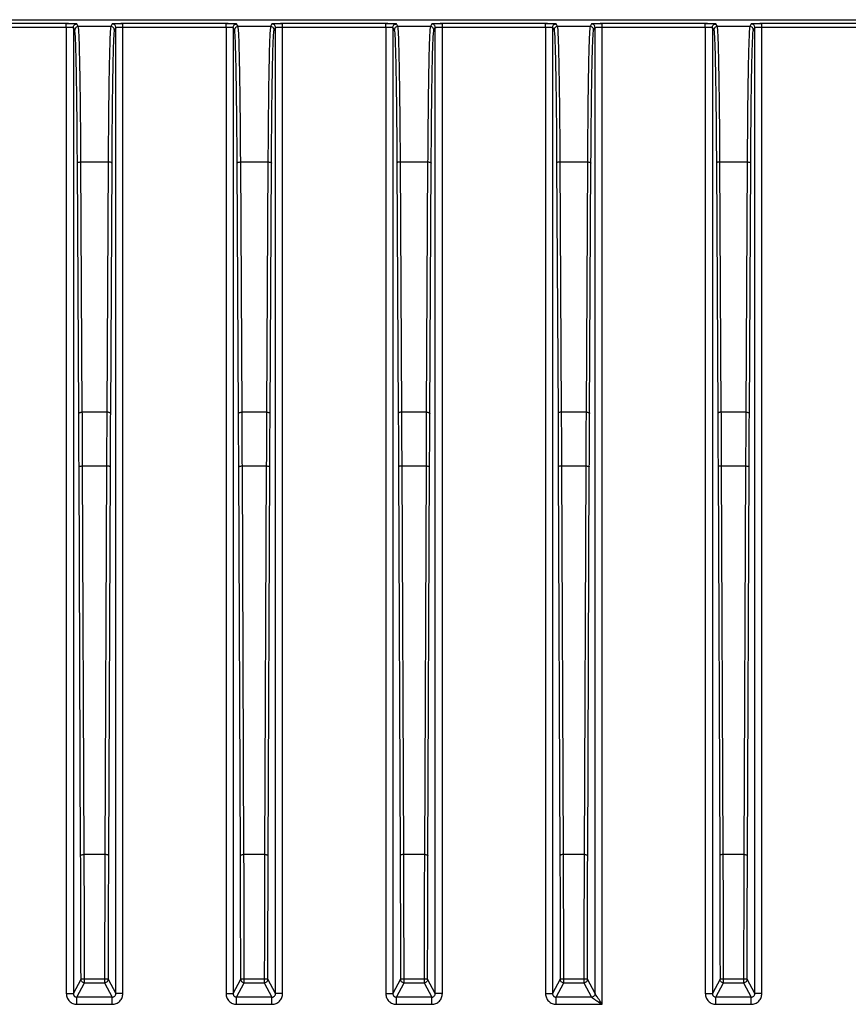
# Model space of a CAD drawing. Header units: millimetres. Extents: x -400 to 1650, y 544 to 1669.
# Tile 31 of 33: x 1415 to 1532, y 1048 to 1187. Entities that reach past the tile are written whole.
import ezdxf

# ---------------------------------------------------------------- set-up
doc = ezdxf.new("R2010")
doc.units = ezdxf.units.MM

# ---------------------------------------------------------------- blocks, each defined once
blk = doc.blocks.new('Drawing View13')
at = {"color": 7, "linetype": 'Continuous', "lineweight": 25}
for p, q in [((-10.85, 196), (329.15, 196)), ((132.66, 195.44), (118.13, 195.44)), ((118.13, 194.94), (132.66, 194.94)), ((132.66, 195.4), (132.66, 195.44)), ((132.66, 194.94), (132.66, 58.85)), ((133.86, 194.53), (133.66, 194.9)), ((133.66, 194.9), (133.66, 58.85)), ((134.36, 195.03), (134.16, 195.4)), ((138.94, 195.03), (134.36, 195.03)), ((139.13, 195.4), (138.94, 195.03)), ((139.63, 194.9), (139.44, 194.53)), ((139.63, 58.85), (139.63, 194.9)), ((155.16, 195.44), (140.63, 195.44)), ((140.63, 195.4), (140.63, 195.44)), ((140.63, 58.85), (140.63, 194.94)), ((140.63, 194.94), (155.16, 194.94)), ((155.16, 195.4), (155.16, 195.44)), ((155.16, 194.94), (155.16, 58.85)), ((156.36, 194.53), (156.16, 194.9)), ((156.16, 194.9), (156.16, 58.85)), ((156.86, 195.03), (156.66, 195.4)), ((161.44, 195.03), (156.86, 195.03)), ((161.63, 195.4), (161.44, 195.03)), ((161.94, 194.53), (162.13, 194.9)), ((162.13, 58.85), (162.13, 194.9)), ((177.66, 195.44), (163.13, 195.44)), ((163.13, 195.4), (163.13, 195.44)), ((163.13, 58.85), (163.13, 194.94)), ((163.13, 194.94), (177.66, 194.94)), ((177.66, 195.4), (177.66, 195.44)), ((177.66, 194.94), (177.66, 58.85)), ((178.66, 194.9), (178.66, 58.85)), ((178.66, 194.9), (178.86, 194.53)), ((179.36, 195.03), (179.16, 195.4)), ((183.94, 195.03), (179.36, 195.03)), ((184.13, 195.4), (183.94, 195.03)), ((184.44, 194.53), (184.63, 194.9)), ((184.63, 58.85), (184.63, 194.9)), ((200.16, 195.44), (185.63, 195.44)), ((185.63, 195.4), (185.63, 195.44)), ((185.63, 58.85), (185.63, 194.94)), ((185.63, 194.94), (200.16, 194.94)), ((200.16, 195.4), (200.16, 195.44)), ((200.16, 194.94), (200.16, 58.85)), ((201.16, 194.9), (201.16, 58.85)), ((201.16, 194.9), (201.36, 194.53)), ((201.86, 195.03), (201.66, 195.4)), ((206.44, 195.03), (201.86, 195.03)), ((206.63, 195.4), (206.44, 195.03)), ((206.94, 194.53), (207.13, 194.9)), ((207.13, 58.85), (207.13, 194.9)), ((222.66, 195.44), (208.13, 195.44)), ((208.13, 195.4), (208.13, 195.44)), ((208.13, 57.35), (208.13, 194.94)), ((208.13, 194.94), (222.66, 194.94)), ((222.66, 195.4), (222.66, 195.44)), ((222.66, 194.94), (222.66, 58.85)), ((223.66, 194.9), (223.66, 58.85)), ((223.66, 194.9), (223.86, 194.53)), ((224.36, 195.03), (224.16, 195.4)), ((228.94, 195.03), (224.36, 195.03)), ((229.13, 195.4), (228.94, 195.03)), ((229.44, 194.53), (229.63, 194.9)), ((229.63, 58.85), (229.63, 194.9)), ((245.16, 195.44), (230.63, 195.44)), ((230.63, 195.4), (230.63, 195.44)), ((230.63, 58.85), (230.63, 194.94)), ((230.63, 194.94), (245.16, 194.94)), ((134.42, 140.55), (134.23, 175.79)), ((134.92, 140.73), (134.73, 175.97)), ((134.73, 175.97), (138.56, 175.97)), ((138.56, 175.97), (138.37, 140.73)), ((139.06, 175.79), (138.87, 140.55)), ((156.92, 140.55), (156.73, 175.79)), ((157.42, 140.73), (157.23, 175.97)), ((157.23, 175.97), (161.06, 175.97)), ((161.06, 175.97), (160.87, 140.73)), ((161.37, 140.55), (161.56, 175.79)), ((179.23, 175.79), (179.42, 140.55)), ((179.92, 140.73), (179.73, 175.97)), ((179.73, 175.97), (183.56, 175.97)), ((183.56, 175.97), (183.37, 140.73)), ((183.87, 140.55), (184.06, 175.79)), ((201.73, 175.79), (201.92, 140.55)), ((202.42, 140.73), (202.23, 175.97)), ((202.23, 175.97), (206.06, 175.97)), ((206.06, 175.97), (205.87, 140.73)), ((206.37, 140.55), (206.56, 175.79)), ((224.23, 175.79), (224.42, 140.55)), ((224.92, 140.73), (224.73, 175.97)), ((224.73, 175.97), (228.56, 175.97)), ((228.56, 175.97), (228.37, 140.73)), ((228.87, 140.55), (229.06, 175.79)), ((138.37, 140.73), (134.92, 140.73)), ((160.87, 140.73), (157.42, 140.73)), ((183.37, 140.73), (179.92, 140.73)), ((205.87, 140.73), (202.42, 140.73)), ((228.37, 140.73), (224.92, 140.73)), ((135.19, 78.44), (134.96, 133.16)), ((134.96, 133.16), (138.33, 133.16)), ((138.33, 133.16), (138.1, 78.44)), ((157.69, 78.44), (157.46, 133.16)), ((157.46, 133.16), (160.83, 133.16)), ((160.83, 133.16), (160.6, 78.44)), ((180.19, 78.44), (179.96, 133.16)), ((179.96, 133.16), (183.33, 133.16)), ((183.33, 133.16), (183.1, 78.44)), ((202.69, 78.44), (202.46, 133.16)), ((202.46, 133.16), (205.83, 133.16)), ((205.83, 133.16), (205.6, 78.44)), ((225.19, 78.44), (224.96, 133.16)), ((224.96, 133.16), (228.33, 133.16)), ((228.33, 133.16), (228.1, 78.44)), ((134.69, 78.3), (134.46, 133.02)), ((138.83, 133.02), (138.6, 78.3)), ((157.19, 78.3), (156.96, 133.02)), ((161.1, 78.3), (161.33, 133.02)), ((179.46, 133.02), (179.69, 78.3)), ((183.6, 78.3), (183.83, 133.02)), ((201.96, 133.02), (202.19, 78.3)), ((206.1, 78.3), (206.33, 133.02)), ((224.46, 133.02), (224.69, 78.3)), ((228.6, 78.3), (228.83, 133.02)), ((138.1, 78.44), (135.19, 78.44)), ((160.6, 78.44), (157.69, 78.44)), ((183.1, 78.44), (180.19, 78.44)), ((205.6, 78.44), (202.69, 78.44)), ((228.1, 78.44), (225.19, 78.44)), ((133.66, 58.85), (134.74, 60.88)), ((134.16, 58.35), (135.24, 60.38)), ((135.24, 60.93), (138.05, 60.93)), ((135.24, 60.38), (138.05, 60.38)), ((138.05, 60.38), (139.13, 58.35)), ((138.55, 60.88), (139.63, 58.85)), ((156.16, 58.85), (157.24, 60.88)), ((156.66, 58.35), (157.74, 60.38)), ((157.74, 60.93), (160.55, 60.93)), ((157.74, 60.38), (160.55, 60.38)), ((160.55, 60.38), (161.63, 58.35)), ((162.13, 58.85), (161.05, 60.88)), ((179.74, 60.88), (178.66, 58.85)), ((179.16, 58.35), (180.24, 60.38)), ((180.24, 60.93), (183.05, 60.93)), ((180.24, 60.38), (183.05, 60.38)), ((183.05, 60.38), (184.13, 58.35)), ((184.63, 58.85), (183.55, 60.88)), ((202.24, 60.88), (201.16, 58.85)), ((201.66, 58.35), (202.74, 60.38)), ((202.74, 60.93), (205.55, 60.93)), ((202.74, 60.38), (205.55, 60.38)), ((205.55, 60.38), (206.63, 58.35)), ((207.13, 58.85), (206.05, 60.88)), ((224.74, 60.88), (223.66, 58.85)), ((224.16, 58.35), (225.24, 60.38)), ((225.24, 60.93), (228.05, 60.93)), ((225.24, 60.38), (228.05, 60.38)), ((228.05, 60.38), (229.13, 58.35)), ((229.63, 58.85), (228.55, 60.88)), ((139.13, 58.35), (134.16, 58.35)), ((161.63, 58.35), (156.66, 58.35)), ((184.13, 58.35), (179.16, 58.35)), ((206.63, 58.35), (201.66, 58.35)), ((229.13, 58.35), (224.16, 58.35)), ((134.16, 57.35), (139.13, 57.35)), ((156.66, 57.35), (161.63, 57.35)), ((179.16, 57.35), (184.13, 57.35)), ((201.66, 57.35), (208.13, 57.35)), ((224.16, 57.35), (229.13, 57.35))]:
    blk.add_line(p, q, dxfattribs=at)
for points, knots in [([(133.32, 195.43), (133.29, 195.43), (133.1, 195.44), (132.86, 195.44), (132.66, 195.44)], [0, 0, 0, 0, 0.160864, 1, 1, 1, 1]), ([(133.32, 195.43), (133.23, 195.43), (133.01, 195.43), (132.78, 195.41), (132.66, 195.4)], [0, 0, 0, 0, 0.440959, 1, 1, 1, 1]), ([(132.66, 194.94), (132.66, 195), (132.66, 195.13), (132.66, 195.29), (132.66, 195.38), (132.66, 195.4), (132.66, 195.4)], [0, 0, 0, 0, 0.321528, 0.643056, 0.964584, 1, 1, 1, 1]), ([(132.66, 194.94), (132.79, 194.94), (133.05, 194.94), (133.36, 194.93), (133.55, 194.92), (133.64, 194.91), (133.65, 194.9), (133.66, 194.9)], [0, 0, 0, 0, 0.242838, 0.499018, 0.710369, 0.845503, 1, 1, 1, 1]), ([(134.16, 195.4), (134.14, 195.4), (134.08, 195.41), (133.77, 195.43), (133.46, 195.43), (133.32, 195.43)], [0, 0, 0, 0, 0.355683, 0.7119376, 1, 1, 1, 1]), ([(134.73, 175.97), (134.72, 177.31), (134.71, 179.99), (134.67, 183.63), (134.63, 186.89), (134.58, 189.68), (134.53, 191.94), (134.48, 193.62), (134.42, 194.73), (134.38, 194.93), (134.36, 195.03)], [0, 0, 0, 0, 0.125, 0.25, 0.375, 0.5, 0.625, 0.75, 0.875, 1, 1, 1, 1]), ([(138.94, 195.03), (138.92, 194.93), (138.88, 194.73), (138.82, 193.62), (138.76, 191.94), (138.71, 189.68), (138.66, 186.89), (138.62, 183.63), (138.59, 179.99), (138.57, 177.31), (138.56, 175.97)], [0, 0, 0, 0, 0.125, 0.25, 0.375, 0.5, 0.625, 0.75, 0.875, 1, 1, 1, 1]), ([(139.97, 195.43), (139.83, 195.43), (139.53, 195.43), (139.21, 195.41), (139.16, 195.4), (139.13, 195.4)], [0, 0, 0, 0, 0.287652, 0.64383, 1, 1, 1, 1]), ([(139.63, 194.9), (139.64, 194.9), (139.65, 194.91), (139.75, 194.92), (139.93, 194.93), (140.25, 194.94), (140.51, 194.94), (140.63, 194.94)], [0, 0, 0, 0, 0.15446, 0.289539, 0.500732, 0.757034, 1, 1, 1, 1]), ([(140.63, 195.44), (140.43, 195.44), (140.19, 195.44), (140, 195.43), (139.97, 195.43)], [0, 0, 0, 0, 0.838818, 1, 1, 1, 1]), ([(140.63, 195.4), (140.51, 195.41), (140.29, 195.43), (140.07, 195.43), (139.97, 195.43)], [0, 0, 0, 0, 0.55913, 1, 1, 1, 1]), ([(140.63, 194.94), (140.63, 195), (140.63, 195.13), (140.63, 195.29), (140.63, 195.38), (140.63, 195.4), (140.63, 195.4)], [0, 0, 0, 0, 0.32153, 0.643061, 0.964591, 1, 1, 1, 1]), ([(155.82, 195.43), (155.79, 195.43), (155.6, 195.44), (155.36, 195.44), (155.16, 195.44)], [0, 0, 0, 0, 0.160864, 1, 1, 1, 1]), ([(155.82, 195.43), (155.73, 195.43), (155.51, 195.43), (155.28, 195.41), (155.16, 195.4)], [0, 0, 0, 0, 0.440959, 1, 1, 1, 1]), ([(155.16, 194.94), (155.16, 195), (155.16, 195.13), (155.16, 195.29), (155.16, 195.38), (155.16, 195.4), (155.16, 195.4)], [0, 0, 0, 0, 0.321528, 0.643056, 0.964584, 1, 1, 1, 1]), ([(155.16, 194.94), (155.29, 194.94), (155.55, 194.94), (155.86, 194.93), (156.05, 194.92), (156.14, 194.91), (156.15, 194.9), (156.16, 194.9)], [0, 0, 0, 0, 0.242838, 0.499018, 0.710369, 0.845503, 1, 1, 1, 1]), ([(156.66, 195.4), (156.64, 195.4), (156.58, 195.41), (156.27, 195.43), (155.96, 195.43), (155.82, 195.43)], [0, 0, 0, 0, 0.355683, 0.711938, 1, 1, 1, 1]), ([(157.23, 175.97), (157.22, 177.31), (157.21, 179.99), (157.17, 183.63), (157.13, 186.89), (157.08, 189.68), (157.03, 191.94), (156.98, 193.62), (156.92, 194.73), (156.88, 194.93), (156.86, 195.03)], [0, 0, 0, 0, 0.125, 0.25, 0.375, 0.5, 0.625, 0.75, 0.875, 1, 1, 1, 1]), ([(161.44, 195.03), (161.42, 194.93), (161.38, 194.73), (161.32, 193.62), (161.26, 191.94), (161.21, 189.68), (161.16, 186.89), (161.12, 183.63), (161.09, 179.99), (161.07, 177.31), (161.06, 175.97)], [0, 0, 0, 0, 0.125, 0.25, 0.375, 0.5, 0.625, 0.75, 0.875, 1, 1, 1, 1]), ([(162.47, 195.43), (162.33, 195.43), (162.03, 195.43), (161.71, 195.41), (161.66, 195.4), (161.63, 195.4)], [0, 0, 0, 0, 0.288035, 0.644003, 1, 1, 1, 1]), ([(162.13, 194.9), (162.14, 194.9), (162.15, 194.91), (162.25, 194.92), (162.43, 194.93), (162.75, 194.94), (163.01, 194.94), (163.13, 194.94)], [0, 0, 0, 0, 0.154486, 0.289586, 0.500806, 0.757072, 1, 1, 1, 1]), ([(163.13, 195.44), (162.93, 195.44), (162.69, 195.44), (162.5, 195.43), (162.47, 195.43)], [0, 0, 0, 0, 0.8399358, 1, 1, 1, 1]), ([(163.15, 195.4), (163.02, 195.41), (162.79, 195.43), (162.57, 195.43), (162.47, 195.43)], [0, 0, 0, 0, 0.557886, 1, 1, 1, 1]), ([(163.13, 194.94), (163.13, 195), (163.13, 195.13), (163.13, 195.29), (163.13, 195.38), (163.13, 195.4), (163.13, 195.4)], [0, 0, 0, 0, 0.322405, 0.64481, 0.967215, 1, 1, 1, 1]), ([(178.32, 195.43), (178.29, 195.43), (178.1, 195.44), (177.86, 195.44), (177.66, 195.44)], [0, 0, 0, 0, 0.160832, 1, 1, 1, 1]), ([(178.32, 195.43), (178.23, 195.43), (178.01, 195.43), (177.78, 195.41), (177.66, 195.4)], [0, 0, 0, 0, 0.44089, 1, 1, 1, 1]), ([(177.66, 194.94), (177.66, 195), (177.66, 195.13), (177.66, 195.29), (177.66, 195.38), (177.66, 195.4), (177.66, 195.4)], [0, 0, 0, 0, 0.32153, 0.64306, 0.964589, 1, 1, 1, 1]), ([(177.66, 194.94), (177.79, 194.94), (178.05, 194.94), (178.36, 194.93), (178.55, 194.92), (178.64, 194.91), (178.65, 194.9), (178.66, 194.9)], [0, 0, 0, 0, 0.242881, 0.499094, 0.710424, 0.845534, 1, 1, 1, 1]), ([(179.16, 195.4), (179.14, 195.4), (179.08, 195.41), (178.77, 195.43), (178.46, 195.43), (178.32, 195.43)], [0, 0, 0, 0, 0.355707, 0.711944, 1, 1, 1, 1]), ([(179.73, 175.97), (179.72, 177.31), (179.71, 179.99), (179.67, 183.63), (179.63, 186.89), (179.58, 189.68), (179.53, 191.94), (179.48, 193.62), (179.42, 194.73), (179.38, 194.93), (179.36, 195.03)], [0, 0, 0, 0, 0.125, 0.25, 0.375, 0.5, 0.625, 0.75, 0.875, 1, 1, 1, 1]), ([(183.94, 195.03), (183.92, 194.93), (183.88, 194.73), (183.82, 193.62), (183.76, 191.94), (183.71, 189.68), (183.66, 186.89), (183.62, 183.63), (183.59, 179.99), (183.57, 177.31), (183.56, 175.97)], [0, 0, 0, 0, 0.125, 0.25, 0.375, 0.5, 0.625, 0.75, 0.875, 1, 1, 1, 1]), ([(184.97, 195.43), (184.83, 195.43), (184.53, 195.43), (184.21, 195.41), (184.16, 195.4), (184.13, 195.4)], [0, 0, 0, 0, 0.2880263, 0.6439982, 1, 1, 1, 1]), ([(184.63, 194.9), (184.64, 194.9), (184.65, 194.91), (184.75, 194.92), (184.93, 194.93), (185.25, 194.94), (185.51, 194.94), (185.63, 194.94)], [0, 0, 0, 0, 0.154486, 0.289586, 0.500806, 0.757072, 1, 1, 1, 1]), ([(185.63, 195.44), (185.43, 195.44), (185.19, 195.44), (185, 195.43), (184.97, 195.43)], [0, 0, 0, 0, 0.839911, 1, 1, 1, 1]), ([(185.65, 195.4), (185.52, 195.41), (185.29, 195.43), (185.07, 195.43), (184.97, 195.43)], [0, 0, 0, 0, 0.5578864, 1, 1, 1, 1]), ([(185.63, 194.94), (185.63, 195), (185.63, 195.13), (185.63, 195.29), (185.63, 195.38), (185.63, 195.4), (185.63, 195.4)], [0, 0, 0, 0, 0.322412, 0.644824, 0.967236, 1, 1, 1, 1]), ([(200.82, 195.43), (200.79, 195.43), (200.6, 195.44), (200.36, 195.44), (200.16, 195.44)], [0, 0, 0, 0, 0.160832, 1, 1, 1, 1]), ([(200.82, 195.43), (200.73, 195.43), (200.51, 195.43), (200.28, 195.41), (200.16, 195.4)], [0, 0, 0, 0, 0.44089, 1, 1, 1, 1]), ([(200.16, 194.94), (200.16, 195), (200.16, 195.13), (200.16, 195.29), (200.16, 195.38), (200.16, 195.4), (200.16, 195.4)], [0, 0, 0, 0, 0.32153, 0.64306, 0.964589, 1, 1, 1, 1]), ([(200.16, 194.94), (200.29, 194.94), (200.55, 194.94), (200.86, 194.93), (201.05, 194.92), (201.14, 194.91), (201.15, 194.9), (201.16, 194.9)], [0, 0, 0, 0, 0.242881, 0.499094, 0.710424, 0.845534, 1, 1, 1, 1]), ([(201.66, 195.4), (201.64, 195.4), (201.58, 195.41), (201.27, 195.43), (200.96, 195.43), (200.82, 195.43)], [0, 0, 0, 0, 0.355707, 0.711944, 1, 1, 1, 1]), ([(202.23, 175.97), (202.22, 177.31), (202.21, 179.99), (202.17, 183.63), (202.13, 186.89), (202.08, 189.68), (202.03, 191.94), (201.98, 193.62), (201.92, 194.73), (201.88, 194.93), (201.86, 195.03)], [0, 0, 0, 0, 0.1249999, 0.2499999, 0.3749998, 0.4999998, 0.6249999, 0.7499999, 0.8749999, 1, 1, 1, 1]), ([(206.44, 195.03), (206.42, 194.93), (206.38, 194.73), (206.32, 193.62), (206.26, 191.94), (206.21, 189.68), (206.16, 186.89), (206.12, 183.63), (206.09, 179.99), (206.07, 177.31), (206.06, 175.97)], [0, 0, 0, 0, 0.125, 0.25, 0.375, 0.5, 0.625, 0.75, 0.875, 1, 1, 1, 1]), ([(207.47, 195.43), (207.33, 195.43), (207.03, 195.43), (206.71, 195.41), (206.66, 195.4), (206.63, 195.4)], [0, 0, 0, 0, 0.287625, 0.643798, 1, 1, 1, 1]), ([(207.13, 194.9), (207.14, 194.9), (207.15, 194.91), (207.25, 194.92), (207.43, 194.93), (207.75, 194.94), (208.01, 194.94), (208.13, 194.94)], [0, 0, 0, 0, 0.154486, 0.289587, 0.500806, 0.757072, 1, 1, 1, 1]), ([(208.13, 195.44), (207.93, 195.44), (207.69, 195.44), (207.5, 195.43), (207.47, 195.43)], [0, 0, 0, 0, 0.838796, 1, 1, 1, 1]), ([(208.13, 195.4), (208.01, 195.41), (207.79, 195.43), (207.57, 195.43), (207.47, 195.43)], [0, 0, 0, 0, 0.559146, 1, 1, 1, 1]), ([(208.13, 194.94), (208.13, 195), (208.13, 195.13), (208.13, 195.29), (208.13, 195.38), (208.13, 195.4), (208.13, 195.4)], [0, 0, 0, 0, 0.321538, 0.643075, 0.964613, 1, 1, 1, 1]), ([(223.32, 195.43), (223.29, 195.43), (223.1, 195.44), (222.86, 195.44), (222.66, 195.44)], [0, 0, 0, 0, 0.160832, 1, 1, 1, 1]), ([(223.32, 195.43), (223.23, 195.43), (223.01, 195.43), (222.78, 195.41), (222.66, 195.4)], [0, 0, 0, 0, 0.44089, 1, 1, 1, 1]), ([(222.66, 194.94), (222.66, 195), (222.66, 195.13), (222.66, 195.29), (222.66, 195.38), (222.66, 195.4), (222.66, 195.4)], [0, 0, 0, 0, 0.32153, 0.64306, 0.964589, 1, 1, 1, 1]), ([(222.66, 194.94), (222.79, 194.94), (223.05, 194.94), (223.36, 194.93), (223.55, 194.92), (223.64, 194.91), (223.65, 194.9), (223.66, 194.9)], [0, 0, 0, 0, 0.242881, 0.499094, 0.710424, 0.845534, 1, 1, 1, 1]), ([(224.16, 195.4), (224.14, 195.4), (224.08, 195.41), (223.77, 195.43), (223.46, 195.43), (223.32, 195.43)], [0, 0, 0, 0, 0.355707, 0.711944, 1, 1, 1, 1]), ([(224.73, 175.97), (224.72, 177.31), (224.71, 179.99), (224.67, 183.63), (224.63, 186.89), (224.58, 189.68), (224.53, 191.94), (224.48, 193.62), (224.42, 194.73), (224.38, 194.93), (224.36, 195.03)], [0, 0, 0, 0, 0.125, 0.25, 0.375, 0.5, 0.625, 0.75, 0.875, 1, 1, 1, 1]), ([(228.94, 195.03), (228.92, 194.93), (228.88, 194.73), (228.82, 193.62), (228.76, 191.94), (228.71, 189.68), (228.66, 186.89), (228.62, 183.63), (228.59, 179.99), (228.57, 177.31), (228.56, 175.97)], [0, 0, 0, 0, 0.125, 0.25, 0.375, 0.5, 0.625, 0.75, 0.875, 1, 1, 1, 1]), ([(229.97, 195.43), (229.83, 195.43), (229.53, 195.43), (229.21, 195.41), (229.16, 195.4), (229.13, 195.4)], [0, 0, 0, 0, 0.288026, 0.643998, 1, 1, 1, 1]), ([(229.63, 194.9), (229.64, 194.9), (229.65, 194.91), (229.75, 194.92), (229.93, 194.93), (230.25, 194.94), (230.51, 194.94), (230.63, 194.94)], [0, 0, 0, 0, 0.154486, 0.289586, 0.500806, 0.757072, 1, 1, 1, 1]), ([(230.63, 195.44), (230.43, 195.44), (230.19, 195.44), (230, 195.43), (229.97, 195.43)], [0, 0, 0, 0, 0.839911, 1, 1, 1, 1]), ([(230.65, 195.4), (230.52, 195.41), (230.29, 195.43), (230.07, 195.43), (229.97, 195.43)], [0, 0, 0, 0, 0.557886, 1, 1, 1, 1]), ([(230.63, 194.94), (230.63, 195), (230.63, 195.13), (230.63, 195.29), (230.63, 195.38), (230.63, 195.4), (230.63, 195.4)], [0, 0, 0, 0, 0.322412, 0.644824, 0.967236, 1, 1, 1, 1]), ([(134.96, 133.16), (134.95, 134.44), (134.94, 136.35), (134.94, 138.34), (134.93, 139.28), (134.93, 139.91), (134.93, 140.42), (134.92, 140.73)], [0, 0, 0, 0, 0.499985, 0.749986, 0.793068, 0.874992, 1, 1, 1, 1]), ([(138.37, 140.73), (138.36, 139.48), (138.35, 137.61), (138.35, 135.6), (138.34, 134.65), (138.34, 134.01), (138.34, 133.48), (138.33, 133.16)], [0, 0, 0, 0, 0.499985, 0.749987, 0.793096, 0.874992, 1, 1, 1, 1]), ([(157.46, 133.16), (157.45, 134.44), (157.44, 136.35), (157.44, 138.34), (157.43, 139.28), (157.43, 139.91), (157.43, 140.42), (157.42, 140.73)], [0, 0, 0, 0, 0.499985, 0.749986, 0.793068, 0.874992, 1, 1, 1, 1]), ([(160.87, 140.73), (160.86, 139.48), (160.85, 137.61), (160.85, 135.6), (160.84, 134.65), (160.84, 134.01), (160.84, 133.48), (160.83, 133.16)], [0, 0, 0, 0, 0.499985, 0.749987, 0.793096, 0.874992, 1, 1, 1, 1]), ([(179.96, 133.16), (179.95, 134.44), (179.94, 136.35), (179.94, 138.34), (179.93, 139.28), (179.93, 139.91), (179.93, 140.42), (179.92, 140.73)], [0, 0, 0, 0, 0.499985, 0.749986, 0.793068, 0.874992, 1, 1, 1, 1]), ([(183.37, 140.73), (183.36, 139.48), (183.35, 137.61), (183.35, 135.6), (183.34, 134.65), (183.34, 134.01), (183.34, 133.48), (183.33, 133.16)], [0, 0, 0, 0, 0.499985, 0.749987, 0.793096, 0.874992, 1, 1, 1, 1]), ([(202.46, 133.16), (202.45, 134.44), (202.44, 136.35), (202.44, 138.34), (202.43, 139.28), (202.43, 139.91), (202.43, 140.42), (202.42, 140.73)], [0, 0, 0, 0, 0.499985, 0.749986, 0.793068, 0.874992, 1, 1, 1, 1]), ([(205.87, 140.73), (205.86, 139.48), (205.85, 137.61), (205.85, 135.6), (205.84, 134.65), (205.84, 134.01), (205.84, 133.48), (205.83, 133.16)], [0, 0, 0, 0, 0.499985, 0.749987, 0.793096, 0.874992, 1, 1, 1, 1]), ([(224.96, 133.16), (224.95, 134.44), (224.94, 136.35), (224.94, 138.34), (224.93, 139.28), (224.93, 139.91), (224.93, 140.42), (224.92, 140.73)], [0, 0, 0, 0, 0.499985, 0.749986, 0.793068, 0.874992, 1, 1, 1, 1]), ([(228.37, 140.73), (228.36, 139.48), (228.35, 137.61), (228.35, 135.6), (228.34, 134.65), (228.34, 134.01), (228.34, 133.48), (228.33, 133.16)], [0, 0, 0, 0, 0.499985, 0.749987, 0.793096, 0.874992, 1, 1, 1, 1]), ([(135.23, 65.52), (135.23, 67.7), (135.21, 72.06), (135.2, 76.31), (135.19, 78.44)], [0, 0, 0, 0, 0.5, 1, 1, 1, 1]), ([(138.1, 78.44), (138.09, 75.56), (138.07, 69.81), (138.06, 63.89), (138.05, 60.93)], [0, 0, 0, 0, 0.5, 1, 1, 1, 1]), ([(157.73, 65.52), (157.73, 67.7), (157.71, 72.06), (157.7, 76.31), (157.69, 78.44)], [0, 0, 0, 0, 0.5, 1, 1, 1, 1]), ([(160.6, 78.44), (160.59, 75.56), (160.57, 69.81), (160.56, 63.89), (160.55, 60.93)], [0, 0, 0, 0, 0.5, 1, 1, 1, 1]), ([(180.23, 65.52), (180.23, 67.7), (180.21, 72.06), (180.2, 76.31), (180.19, 78.44)], [0, 0, 0, 0, 0.5, 1, 1, 1, 1]), ([(183.1, 78.44), (183.09, 75.56), (183.07, 69.81), (183.06, 63.89), (183.05, 60.93)], [0, 0, 0, 0, 0.5, 1, 1, 1, 1]), ([(202.73, 65.52), (202.73, 67.7), (202.71, 72.06), (202.7, 76.31), (202.69, 78.44)], [0, 0, 0, 0, 0.5, 1, 1, 1, 1]), ([(205.6, 78.44), (205.59, 75.56), (205.57, 69.81), (205.56, 63.89), (205.55, 60.93)], [0, 0, 0, 0, 0.5, 1, 1, 1, 1]), ([(225.23, 65.52), (225.23, 67.7), (225.21, 72.06), (225.2, 76.31), (225.19, 78.44)], [0, 0, 0, 0, 0.5, 1, 1, 1, 1]), ([(228.1, 78.44), (228.09, 75.56), (228.07, 69.81), (228.06, 63.89), (228.05, 60.93)], [0, 0, 0, 0, 0.5, 1, 1, 1, 1]), ([(135.24, 60.93), (135.24, 61.65), (135.24, 62.8), (135.24, 64.19), (135.23, 64.97), (135.23, 65.35), (135.23, 65.48), (135.23, 65.52)], [0, 0, 0, 0, 0.465616, 0.748835, 0.914687, 0.971235, 1, 1, 1, 1]), ([(157.74, 60.93), (157.74, 61.65), (157.74, 62.8), (157.74, 64.19), (157.73, 64.97), (157.73, 65.35), (157.73, 65.48), (157.73, 65.52)], [0, 0, 0, 0, 0.465616, 0.748835, 0.914687, 0.971235, 1, 1, 1, 1]), ([(180.24, 60.93), (180.24, 61.65), (180.24, 62.8), (180.24, 64.19), (180.23, 64.97), (180.23, 65.35), (180.23, 65.48), (180.23, 65.52)], [0, 0, 0, 0, 0.465616, 0.748835, 0.914687, 0.971235, 1, 1, 1, 1]), ([(202.74, 60.93), (202.74, 61.65), (202.74, 62.8), (202.74, 64.19), (202.73, 64.97), (202.73, 65.35), (202.73, 65.48), (202.73, 65.52)], [0, 0, 0, 0, 0.465616, 0.748835, 0.914687, 0.971235, 1, 1, 1, 1]), ([(225.24, 60.93), (225.24, 61.65), (225.24, 62.8), (225.24, 64.19), (225.23, 64.97), (225.23, 65.35), (225.23, 65.48), (225.23, 65.52)], [0, 0, 0, 0, 0.465616, 0.748835, 0.914687, 0.971235, 1, 1, 1, 1]), ([(135.24, 60.38), (135.24, 60.38), (135.24, 60.39), (135.24, 60.42), (135.24, 60.48), (135.24, 60.55), (135.24, 60.63), (135.24, 60.73), (135.24, 60.83), (135.24, 60.9), (135.24, 60.93)], [0, 0, 0, 0, 0.125, 0.25, 0.375, 0.5, 0.625, 0.75, 0.875, 1, 1, 1, 1]), ([(138.05, 60.93), (138.05, 60.9), (138.05, 60.83), (138.05, 60.73), (138.05, 60.63), (138.05, 60.55), (138.05, 60.48), (138.05, 60.42), (138.05, 60.39), (138.05, 60.38), (138.05, 60.38)], [0, 0, 0, 0, 0.125417, 0.250834, 0.376251, 0.501668, 0.627085, 0.752502, 0.877919, 1, 1, 1, 1]), ([(138.05, 60.38), (138.05, 60.38), (138.05, 60.38), (138.05, 60.38), (138.05, 60.38), (138.05, 60.38), (138.05, 60.38)], [0, 0, 0, 0, 0.242099, 0.487431, 0.739104, 1, 1, 1, 1]), ([(157.74, 60.38), (157.74, 60.38), (157.74, 60.39), (157.74, 60.42), (157.74, 60.48), (157.74, 60.55), (157.74, 60.63), (157.74, 60.73), (157.74, 60.83), (157.74, 60.9), (157.74, 60.93)], [0, 0, 0, 0, 0.125, 0.25, 0.375, 0.5, 0.625, 0.75, 0.875, 1, 1, 1, 1]), ([(160.55, 60.93), (160.55, 60.9), (160.55, 60.83), (160.55, 60.73), (160.55, 60.63), (160.55, 60.55), (160.55, 60.48), (160.55, 60.42), (160.55, 60.39), (160.55, 60.38), (160.55, 60.38)], [0, 0, 0, 0, 0.125417, 0.250834, 0.376251, 0.501668, 0.6270849, 0.7525019, 0.8779189, 1, 1, 1, 1]), ([(180.24, 60.38), (180.24, 60.38), (180.24, 60.39), (180.24, 60.42), (180.24, 60.48), (180.24, 60.55), (180.24, 60.63), (180.24, 60.73), (180.24, 60.83), (180.24, 60.9), (180.24, 60.93)], [0, 0, 0, 0, 0.125, 0.25, 0.375, 0.5, 0.625, 0.75, 0.875, 1, 1, 1, 1]), ([(183.05, 60.93), (183.05, 60.9), (183.05, 60.83), (183.05, 60.73), (183.05, 60.63), (183.05, 60.55), (183.05, 60.48), (183.05, 60.42), (183.05, 60.39), (183.05, 60.38), (183.05, 60.38)], [0, 0, 0, 0, 0.125417, 0.250834, 0.376251, 0.501668, 0.627085, 0.752502, 0.877919, 1, 1, 1, 1]), ([(202.74, 60.38), (202.74, 60.38), (202.74, 60.39), (202.74, 60.42), (202.74, 60.48), (202.74, 60.55), (202.74, 60.63), (202.74, 60.73), (202.74, 60.83), (202.74, 60.9), (202.74, 60.93)], [0, 0, 0, 0, 0.125, 0.25, 0.375, 0.5, 0.625, 0.75, 0.875, 1, 1, 1, 1]), ([(205.55, 60.93), (205.55, 60.9), (205.55, 60.83), (205.55, 60.73), (205.55, 60.63), (205.55, 60.55), (205.55, 60.48), (205.55, 60.42), (205.55, 60.39), (205.55, 60.38), (205.55, 60.38)], [0, 0, 0, 0, 0.125417, 0.250834, 0.376251, 0.501668, 0.627085, 0.752502, 0.877919, 1, 1, 1, 1]), ([(225.24, 60.38), (225.24, 60.38), (225.24, 60.39), (225.24, 60.42), (225.24, 60.48), (225.24, 60.55), (225.24, 60.63), (225.24, 60.73), (225.24, 60.83), (225.24, 60.9), (225.24, 60.93)], [0, 0, 0, 0, 0.125, 0.25, 0.375, 0.5, 0.625, 0.75, 0.875, 1, 1, 1, 1]), ([(228.05, 60.93), (228.05, 60.9), (228.05, 60.83), (228.05, 60.73), (228.05, 60.63), (228.05, 60.55), (228.05, 60.48), (228.05, 60.42), (228.05, 60.39), (228.05, 60.38), (228.05, 60.38)], [0, 0, 0, 0, 0.125417, 0.250834, 0.376251, 0.501668, 0.627085, 0.752502, 0.877919, 1, 1, 1, 1]), ([(132.66, 58.85), (132.68, 58.66), (132.73, 58.26), (133.08, 57.77), (133.57, 57.42), (133.96, 57.37), (134.16, 57.35)], [0, 0, 0, 0, 0.2502719, 0.5005747, 0.7505737, 1, 1, 1, 1]), ([(133.66, 58.85), (133.66, 58.8), (133.67, 58.72), (133.71, 58.62), (133.76, 58.54), (133.84, 58.47), (133.93, 58.4), (134.04, 58.36), (134.12, 58.35), (134.16, 58.35)], [0, 0, 0, 0, 0.193651, 0.301676, 0.418769, 0.551995, 0.693231, 0.842547, 1, 1, 1, 1]), ([(139.13, 58.35), (139.17, 58.35), (139.23, 58.36), (139.36, 58.4), (139.49, 58.49), (139.58, 58.62), (139.63, 58.74), (139.63, 58.81), (139.63, 58.85)], [0, 0, 0, 0, 0.1285873, 0.2555446, 0.5035138, 0.7252018, 0.8560666, 1, 1, 1, 1]), ([(139.13, 57.35), (139.23, 57.36), (139.43, 57.37), (139.81, 57.49), (140.23, 57.78), (140.57, 58.28), (140.61, 58.67), (140.63, 58.85)], [0, 0, 0, 0, 0.125094, 0.248967, 0.511004, 0.764991, 1, 1, 1, 1]), ([(155.16, 58.85), (155.18, 58.66), (155.23, 58.26), (155.58, 57.77), (156.07, 57.42), (156.46, 57.37), (156.66, 57.35)], [0, 0, 0, 0, 0.250272, 0.500575, 0.750574, 1, 1, 1, 1]), ([(156.16, 58.85), (156.16, 58.8), (156.17, 58.72), (156.21, 58.62), (156.26, 58.54), (156.34, 58.47), (156.43, 58.4), (156.54, 58.36), (156.62, 58.35), (156.66, 58.35)], [0, 0, 0, 0, 0.193664, 0.301693, 0.418788, 0.552018, 0.693253, 0.842561, 1, 1, 1, 1]), ([(161.63, 58.35), (161.67, 58.35), (161.73, 58.36), (161.86, 58.4), (161.99, 58.49), (162.08, 58.62), (162.13, 58.74), (162.13, 58.81), (162.13, 58.85)], [0, 0, 0, 0, 0.128587, 0.255545, 0.503514, 0.725199, 0.856065, 1, 1, 1, 1]), ([(161.63, 57.35), (161.73, 57.36), (161.93, 57.37), (162.31, 57.49), (162.73, 57.78), (163.07, 58.28), (163.11, 58.67), (163.13, 58.85)], [0, 0, 0, 0, 0.125094, 0.248967, 0.511004, 0.764991, 1, 1, 1, 1]), ([(177.66, 58.85), (177.68, 58.66), (177.73, 58.26), (178.08, 57.77), (178.57, 57.42), (178.96, 57.37), (179.16, 57.35)], [0, 0, 0, 0, 0.250272, 0.500575, 0.750574, 1, 1, 1, 1]), ([(178.66, 58.85), (178.66, 58.8), (178.67, 58.72), (178.71, 58.62), (178.76, 58.54), (178.84, 58.47), (178.93, 58.4), (179.04, 58.36), (179.12, 58.35), (179.16, 58.35)], [0, 0, 0, 0, 0.193661, 0.30169, 0.418785, 0.552014, 0.693249, 0.842559, 1, 1, 1, 1]), ([(184.13, 58.35), (184.17, 58.35), (184.23, 58.36), (184.36, 58.4), (184.49, 58.49), (184.58, 58.62), (184.63, 58.74), (184.63, 58.81), (184.63, 58.85)], [0, 0, 0, 0, 0.128587, 0.255544, 0.503513, 0.725194, 0.856061, 1, 1, 1, 1]), ([(184.13, 57.35), (184.23, 57.36), (184.43, 57.37), (184.81, 57.49), (185.23, 57.78), (185.57, 58.28), (185.61, 58.67), (185.63, 58.85)], [0, 0, 0, 0, 0.125094, 0.248967, 0.511004, 0.764991, 1, 1, 1, 1]), ([(200.16, 58.85), (200.18, 58.66), (200.23, 58.26), (200.58, 57.77), (201.07, 57.42), (201.46, 57.37), (201.66, 57.35)], [0, 0, 0, 0, 0.250272, 0.500574, 0.750573, 1, 1, 1, 1]), ([(201.16, 58.85), (201.16, 58.8), (201.17, 58.72), (201.21, 58.62), (201.26, 58.54), (201.34, 58.47), (201.43, 58.4), (201.54, 58.36), (201.62, 58.35), (201.66, 58.35)], [0, 0, 0, 0, 0.193652, 0.301735, 0.418893, 0.552123, 0.69334, 0.842614, 1, 1, 1, 1]), ([(206.63, 58.35), (206.64, 58.35), (206.66, 58.33), (206.8, 58.24), (207.07, 58.06), (207.54, 57.75), (207.91, 57.5), (208.13, 57.35)], [0, 0, 0, 0, 0.090646, 0.190842, 0.395495, 0.644799, 1, 1, 1, 1]), ([(208.13, 57.35), (207.99, 57.57), (207.73, 57.95), (207.42, 58.42), (207.24, 58.69), (207.15, 58.83), (207.14, 58.85), (207.13, 58.85)], [0, 0, 0, 0, 0.356667, 0.608876, 0.805829, 0.909608, 1, 1, 1, 1]), ([(222.66, 58.85), (222.68, 58.66), (222.73, 58.26), (223.08, 57.77), (223.57, 57.42), (223.96, 57.37), (224.16, 57.35)], [0, 0, 0, 0, 0.250339, 0.50064, 0.750602, 1, 1, 1, 1]), ([(223.66, 58.85), (223.66, 58.82), (223.67, 58.75), (223.7, 58.65), (223.75, 58.56), (223.84, 58.46), (223.97, 58.37), (224.1, 58.36), (224.16, 58.35)], [0, 0, 0, 0, 0.134598, 0.266479, 0.395667, 0.522186, 0.76619, 1, 1, 1, 1]), ([(229.13, 58.35), (229.17, 58.35), (229.23, 58.36), (229.36, 58.4), (229.49, 58.49), (229.58, 58.62), (229.63, 58.74), (229.63, 58.81), (229.63, 58.85)], [0, 0, 0, 0, 0.128594, 0.255554, 0.503514, 0.725193, 0.85606, 1, 1, 1, 1]), ([(229.13, 57.35), (229.23, 57.36), (229.43, 57.37), (229.81, 57.49), (230.23, 57.78), (230.57, 58.28), (230.61, 58.67), (230.63, 58.85)], [0, 0, 0, 0, 0.125092, 0.248963, 0.511002, 0.76499, 1, 1, 1, 1])]:
    blk.add_open_spline(points, degree=3, knots=knots, dxfattribs=at)
for points in [[(133.66, 194.9), (133.67, 194.96), (133.68, 195.09), (133.8, 195.26), (133.96, 195.38), (134.09, 195.39), (134.16, 195.4)], [(134.36, 195.03), (134.29, 195.02), (134.16, 195.01), (134, 194.89), (133.88, 194.72), (133.87, 194.59), (133.86, 194.53)], [(134.23, 175.79), (134.22, 177.11), (134.21, 179.74), (134.17, 183.32), (134.13, 186.53), (134.08, 189.27), (134.03, 191.5), (133.98, 193.14), (133.92, 194.23), (133.88, 194.43), (133.86, 194.53)], [(139.44, 194.53), (139.43, 194.59), (139.41, 194.72), (139.3, 194.89), (139.13, 195.01), (139, 195.02), (138.94, 195.03)], [(139.44, 194.53), (139.42, 194.43), (139.38, 194.23), (139.32, 193.14), (139.26, 191.5), (139.21, 189.27), (139.16, 186.53), (139.12, 183.32), (139.09, 179.74), (139.07, 177.11), (139.06, 175.79)], [(139.63, 194.9), (139.63, 194.96), (139.61, 195.09), (139.49, 195.26), (139.33, 195.38), (139.2, 195.39), (139.13, 195.4)], [(156.16, 194.9), (156.17, 194.96), (156.18, 195.09), (156.3, 195.26), (156.46, 195.38), (156.59, 195.39), (156.66, 195.4)], [(156.86, 195.03), (156.79, 195.02), (156.66, 195.01), (156.5, 194.89), (156.38, 194.72), (156.37, 194.59), (156.36, 194.53)], [(156.73, 175.79), (156.72, 177.11), (156.71, 179.74), (156.67, 183.32), (156.63, 186.53), (156.58, 189.27), (156.53, 191.5), (156.48, 193.14), (156.42, 194.23), (156.38, 194.43), (156.36, 194.53)], [(161.94, 194.53), (161.93, 194.59), (161.91, 194.72), (161.8, 194.89), (161.63, 195.01), (161.5, 195.02), (161.44, 195.03)], [(161.56, 175.79), (161.57, 177.11), (161.59, 179.74), (161.62, 183.32), (161.66, 186.53), (161.71, 189.27), (161.76, 191.5), (161.82, 193.14), (161.88, 194.23), (161.92, 194.43), (161.94, 194.53)], [(162.13, 194.9), (162.13, 194.96), (162.11, 195.09), (161.99, 195.26), (161.83, 195.38), (161.7, 195.39), (161.63, 195.4)], [(178.66, 194.9), (178.67, 194.96), (178.68, 195.09), (178.8, 195.26), (178.96, 195.38), (179.09, 195.39), (179.16, 195.4)], [(179.36, 195.03), (179.29, 195.02), (179.16, 195.01), (179, 194.89), (178.88, 194.72), (178.87, 194.59), (178.86, 194.53)], [(178.86, 194.53), (178.88, 194.43), (178.92, 194.23), (178.98, 193.14), (179.03, 191.5), (179.08, 189.27), (179.13, 186.53), (179.17, 183.32), (179.21, 179.74), (179.22, 177.11), (179.23, 175.79)], [(184.44, 194.53), (184.43, 194.59), (184.41, 194.72), (184.3, 194.89), (184.13, 195.01), (184, 195.02), (183.94, 195.03)], [(184.06, 175.79), (184.07, 177.11), (184.09, 179.74), (184.12, 183.32), (184.16, 186.53), (184.21, 189.27), (184.26, 191.5), (184.32, 193.14), (184.38, 194.23), (184.42, 194.43), (184.44, 194.53)], [(184.63, 194.9), (184.63, 194.96), (184.61, 195.09), (184.49, 195.26), (184.33, 195.38), (184.2, 195.39), (184.13, 195.4)], [(201.16, 194.9), (201.17, 194.96), (201.18, 195.09), (201.3, 195.26), (201.46, 195.38), (201.59, 195.39), (201.66, 195.4)], [(201.86, 195.03), (201.79, 195.02), (201.66, 195.01), (201.5, 194.89), (201.38, 194.72), (201.37, 194.59), (201.36, 194.53)], [(201.36, 194.53), (201.38, 194.43), (201.42, 194.23), (201.48, 193.14), (201.53, 191.5), (201.58, 189.27), (201.63, 186.53), (201.67, 183.32), (201.71, 179.74), (201.72, 177.11), (201.73, 175.79)], [(206.94, 194.53), (206.93, 194.59), (206.91, 194.72), (206.8, 194.89), (206.63, 195.01), (206.5, 195.02), (206.44, 195.03)], [(206.56, 175.79), (206.57, 177.11), (206.59, 179.74), (206.62, 183.32), (206.66, 186.53), (206.71, 189.27), (206.76, 191.5), (206.82, 193.14), (206.88, 194.23), (206.92, 194.43), (206.94, 194.53)], [(207.13, 194.9), (207.13, 194.96), (207.11, 195.09), (206.99, 195.26), (206.83, 195.38), (206.7, 195.39), (206.63, 195.4)], [(223.66, 194.9), (223.67, 194.96), (223.68, 195.09), (223.8, 195.26), (223.96, 195.38), (224.09, 195.39), (224.16, 195.4)], [(224.36, 195.03), (224.29, 195.02), (224.16, 195.01), (224, 194.89), (223.88, 194.72), (223.87, 194.59), (223.86, 194.53)], [(223.86, 194.53), (223.88, 194.43), (223.92, 194.23), (223.98, 193.14), (224.03, 191.5), (224.08, 189.27), (224.13, 186.53), (224.17, 183.32), (224.21, 179.74), (224.22, 177.11), (224.23, 175.79)], [(229.44, 194.53), (229.43, 194.59), (229.41, 194.72), (229.3, 194.89), (229.13, 195.01), (229, 195.02), (228.94, 195.03)], [(229.06, 175.79), (229.07, 177.11), (229.09, 179.74), (229.12, 183.32), (229.16, 186.53), (229.21, 189.27), (229.26, 191.5), (229.32, 193.14), (229.38, 194.23), (229.42, 194.43), (229.44, 194.53)], [(229.63, 194.9), (229.63, 194.96), (229.61, 195.09), (229.49, 195.26), (229.33, 195.38), (229.2, 195.39), (229.13, 195.4)], [(134.23, 175.79), (134.24, 175.81), (134.25, 175.86), (134.37, 175.92), (134.54, 175.96), (134.67, 175.97), (134.73, 175.97)], [(139.06, 175.79), (139.05, 175.81), (139.04, 175.86), (138.92, 175.92), (138.76, 175.96), (138.63, 175.97), (138.56, 175.97)], [(156.73, 175.79), (156.74, 175.81), (156.75, 175.86), (156.87, 175.92), (157.04, 175.96), (157.17, 175.97), (157.23, 175.97)], [(161.06, 175.97), (161.13, 175.97), (161.26, 175.96), (161.42, 175.92), (161.54, 175.86), (161.55, 175.81), (161.56, 175.79)], [(179.73, 175.97), (179.67, 175.97), (179.54, 175.96), (179.37, 175.92), (179.26, 175.86), (179.24, 175.81), (179.23, 175.79)], [(183.56, 175.97), (183.63, 175.97), (183.76, 175.96), (183.92, 175.92), (184.04, 175.86), (184.05, 175.81), (184.06, 175.79)], [(202.23, 175.97), (202.17, 175.97), (202.04, 175.96), (201.87, 175.92), (201.76, 175.86), (201.74, 175.81), (201.73, 175.79)], [(206.06, 175.97), (206.13, 175.97), (206.26, 175.96), (206.42, 175.92), (206.54, 175.86), (206.55, 175.81), (206.56, 175.79)], [(224.73, 175.97), (224.67, 175.97), (224.54, 175.96), (224.37, 175.92), (224.26, 175.86), (224.24, 175.81), (224.23, 175.79)], [(228.56, 175.97), (228.63, 175.97), (228.76, 175.96), (228.92, 175.92), (229.04, 175.86), (229.05, 175.81), (229.06, 175.79)], [(134.42, 140.55), (134.43, 140.57), (134.45, 140.62), (134.56, 140.68), (134.73, 140.72), (134.86, 140.73), (134.92, 140.73)], [(134.46, 133.02), (134.45, 134.29), (134.44, 136.82), (134.43, 139.31), (134.42, 140.55)], [(138.87, 140.55), (138.86, 140.57), (138.85, 140.62), (138.73, 140.68), (138.57, 140.72), (138.44, 140.73), (138.37, 140.73)], [(138.87, 140.55), (138.86, 139.31), (138.85, 136.82), (138.84, 134.29), (138.83, 133.02)], [(156.92, 140.55), (156.93, 140.57), (156.95, 140.62), (157.06, 140.68), (157.23, 140.72), (157.36, 140.73), (157.42, 140.73)], [(156.96, 133.02), (156.95, 134.29), (156.94, 136.82), (156.93, 139.31), (156.92, 140.55)], [(160.87, 140.73), (160.94, 140.73), (161.07, 140.72), (161.23, 140.68), (161.35, 140.62), (161.36, 140.57), (161.37, 140.55)], [(161.33, 133.02), (161.34, 134.29), (161.35, 136.82), (161.36, 139.31), (161.37, 140.55)], [(179.92, 140.73), (179.86, 140.73), (179.73, 140.72), (179.56, 140.68), (179.45, 140.62), (179.43, 140.57), (179.42, 140.55)], [(179.42, 140.55), (179.43, 139.31), (179.44, 136.82), (179.45, 134.29), (179.46, 133.02)], [(183.37, 140.73), (183.44, 140.73), (183.57, 140.72), (183.73, 140.68), (183.85, 140.62), (183.86, 140.57), (183.87, 140.55)], [(183.83, 133.02), (183.84, 134.29), (183.85, 136.82), (183.86, 139.31), (183.87, 140.55)], [(202.42, 140.73), (202.36, 140.73), (202.23, 140.72), (202.06, 140.68), (201.95, 140.62), (201.93, 140.57), (201.92, 140.55)], [(201.92, 140.55), (201.93, 139.31), (201.94, 136.82), (201.95, 134.29), (201.96, 133.02)], [(205.87, 140.73), (205.94, 140.73), (206.07, 140.72), (206.23, 140.68), (206.35, 140.62), (206.36, 140.57), (206.37, 140.55)], [(206.33, 133.02), (206.34, 134.29), (206.35, 136.82), (206.36, 139.31), (206.37, 140.55)], [(224.92, 140.73), (224.86, 140.73), (224.73, 140.72), (224.56, 140.68), (224.45, 140.62), (224.43, 140.57), (224.42, 140.55)], [(224.42, 140.55), (224.43, 139.31), (224.44, 136.82), (224.45, 134.29), (224.46, 133.02)], [(228.37, 140.73), (228.44, 140.73), (228.57, 140.72), (228.73, 140.68), (228.85, 140.62), (228.86, 140.57), (228.87, 140.55)], [(228.83, 133.02), (228.84, 134.29), (228.85, 136.82), (228.86, 139.31), (228.87, 140.55)], [(134.46, 133.02), (134.47, 133.04), (134.48, 133.07), (134.6, 133.12), (134.76, 133.15), (134.89, 133.16), (134.96, 133.16)], [(138.83, 133.02), (138.83, 133.04), (138.81, 133.07), (138.69, 133.12), (138.53, 133.15), (138.4, 133.16), (138.33, 133.16)], [(156.96, 133.02), (156.97, 133.04), (156.98, 133.07), (157.1, 133.12), (157.26, 133.15), (157.39, 133.16), (157.46, 133.16)], [(160.83, 133.16), (160.9, 133.16), (161.03, 133.15), (161.19, 133.12), (161.31, 133.07), (161.33, 133.04), (161.33, 133.02)], [(179.96, 133.16), (179.89, 133.16), (179.76, 133.15), (179.6, 133.12), (179.48, 133.07), (179.47, 133.04), (179.46, 133.02)], [(183.33, 133.16), (183.4, 133.16), (183.53, 133.15), (183.69, 133.12), (183.81, 133.07), (183.83, 133.04), (183.83, 133.02)], [(202.46, 133.16), (202.39, 133.16), (202.26, 133.15), (202.1, 133.12), (201.98, 133.07), (201.97, 133.04), (201.96, 133.02)], [(205.83, 133.16), (205.9, 133.16), (206.03, 133.15), (206.19, 133.12), (206.31, 133.07), (206.33, 133.04), (206.33, 133.02)], [(224.96, 133.16), (224.89, 133.16), (224.76, 133.15), (224.6, 133.12), (224.48, 133.07), (224.47, 133.04), (224.46, 133.02)], [(228.33, 133.16), (228.4, 133.16), (228.53, 133.15), (228.69, 133.12), (228.81, 133.07), (228.83, 133.04), (228.83, 133.02)], [(134.69, 78.3), (134.7, 78.32), (134.71, 78.35), (134.83, 78.4), (134.99, 78.44), (135.12, 78.44), (135.19, 78.44)], [(134.74, 60.88), (134.73, 63.82), (134.72, 69.71), (134.7, 75.43), (134.69, 78.3)], [(138.6, 78.3), (138.6, 78.32), (138.58, 78.35), (138.46, 78.4), (138.3, 78.44), (138.17, 78.44), (138.1, 78.44)], [(138.6, 78.3), (138.59, 75.43), (138.57, 69.71), (138.56, 63.82), (138.55, 60.88)], [(157.19, 78.3), (157.2, 78.32), (157.21, 78.35), (157.33, 78.4), (157.49, 78.44), (157.62, 78.44), (157.69, 78.44)], [(157.24, 60.88), (157.23, 63.82), (157.22, 69.71), (157.2, 75.43), (157.19, 78.3)], [(160.6, 78.44), (160.67, 78.44), (160.8, 78.44), (160.96, 78.4), (161.08, 78.35), (161.1, 78.32), (161.1, 78.3)], [(161.05, 60.88), (161.06, 63.82), (161.07, 69.71), (161.09, 75.43), (161.1, 78.3)], [(180.19, 78.44), (180.12, 78.44), (179.99, 78.44), (179.83, 78.4), (179.71, 78.35), (179.7, 78.32), (179.69, 78.3)], [(179.69, 78.3), (179.7, 75.43), (179.72, 69.71), (179.73, 63.82), (179.74, 60.88)], [(183.1, 78.44), (183.17, 78.44), (183.3, 78.44), (183.46, 78.4), (183.58, 78.35), (183.6, 78.32), (183.6, 78.3)], [(183.55, 60.88), (183.56, 63.82), (183.57, 69.71), (183.59, 75.43), (183.6, 78.3)], [(202.69, 78.44), (202.62, 78.44), (202.49, 78.44), (202.33, 78.4), (202.21, 78.35), (202.2, 78.32), (202.19, 78.3)], [(202.19, 78.3), (202.2, 75.43), (202.22, 69.71), (202.23, 63.82), (202.24, 60.88)], [(205.6, 78.44), (205.67, 78.44), (205.8, 78.44), (205.96, 78.4), (206.08, 78.35), (206.1, 78.32), (206.1, 78.3)], [(206.05, 60.88), (206.06, 63.82), (206.07, 69.71), (206.09, 75.43), (206.1, 78.3)], [(225.19, 78.44), (225.12, 78.44), (224.99, 78.44), (224.83, 78.4), (224.71, 78.35), (224.7, 78.32), (224.69, 78.3)], [(224.69, 78.3), (224.7, 75.43), (224.72, 69.71), (224.73, 63.82), (224.74, 60.88)], [(228.1, 78.44), (228.17, 78.44), (228.3, 78.44), (228.46, 78.4), (228.58, 78.35), (228.6, 78.32), (228.6, 78.3)], [(228.55, 60.88), (228.56, 63.82), (228.57, 69.71), (228.59, 75.43), (228.6, 78.3)], [(134.74, 60.88), (134.75, 60.88), (134.76, 60.9), (134.88, 60.92), (135.04, 60.93), (135.17, 60.93), (135.24, 60.93)], [(135.24, 60.38), (135.17, 60.38), (135.04, 60.4), (134.88, 60.51), (134.76, 60.68), (134.75, 60.81), (134.74, 60.88)], [(138.05, 60.93), (138.12, 60.93), (138.25, 60.93), (138.41, 60.92), (138.53, 60.9), (138.55, 60.88), (138.55, 60.88)], [(138.55, 60.88), (138.55, 60.81), (138.53, 60.68), (138.42, 60.51), (138.25, 60.4), (138.12, 60.38), (138.05, 60.38)], [(157.24, 60.88), (157.25, 60.88), (157.26, 60.9), (157.38, 60.92), (157.54, 60.93), (157.67, 60.93), (157.74, 60.93)], [(157.74, 60.38), (157.67, 60.38), (157.54, 60.4), (157.38, 60.51), (157.26, 60.68), (157.25, 60.81), (157.24, 60.88)], [(160.55, 60.93), (160.62, 60.93), (160.75, 60.93), (160.91, 60.92), (161.03, 60.9), (161.05, 60.88), (161.05, 60.88)], [(161.05, 60.88), (161.05, 60.81), (161.03, 60.68), (160.92, 60.51), (160.75, 60.4), (160.62, 60.38), (160.55, 60.38)], [(179.74, 60.88), (179.75, 60.88), (179.76, 60.9), (179.88, 60.92), (180.04, 60.93), (180.17, 60.93), (180.24, 60.93)], [(180.24, 60.38), (180.17, 60.38), (180.04, 60.4), (179.88, 60.51), (179.76, 60.68), (179.75, 60.81), (179.74, 60.88)], [(183.05, 60.93), (183.12, 60.93), (183.25, 60.93), (183.41, 60.92), (183.53, 60.9), (183.55, 60.88), (183.55, 60.88)], [(183.55, 60.88), (183.55, 60.81), (183.53, 60.68), (183.42, 60.51), (183.25, 60.4), (183.12, 60.38), (183.05, 60.38)], [(202.24, 60.88), (202.25, 60.88), (202.26, 60.9), (202.38, 60.92), (202.54, 60.93), (202.67, 60.93), (202.74, 60.93)], [(202.74, 60.38), (202.67, 60.38), (202.54, 60.4), (202.38, 60.51), (202.26, 60.68), (202.25, 60.81), (202.24, 60.88)], [(205.55, 60.93), (205.62, 60.93), (205.75, 60.93), (205.91, 60.92), (206.03, 60.9), (206.05, 60.88), (206.05, 60.88)], [(206.05, 60.88), (206.05, 60.81), (206.03, 60.68), (205.92, 60.51), (205.75, 60.4), (205.62, 60.38), (205.55, 60.38)], [(224.74, 60.88), (224.75, 60.88), (224.76, 60.9), (224.88, 60.92), (225.04, 60.93), (225.17, 60.93), (225.24, 60.93)], [(225.24, 60.38), (225.17, 60.38), (225.04, 60.4), (224.88, 60.51), (224.76, 60.68), (224.75, 60.81), (224.74, 60.88)], [(228.05, 60.93), (228.12, 60.93), (228.25, 60.93), (228.41, 60.92), (228.53, 60.9), (228.55, 60.88), (228.55, 60.88)], [(228.55, 60.88), (228.55, 60.81), (228.53, 60.68), (228.42, 60.51), (228.25, 60.4), (228.12, 60.38), (228.05, 60.38)], [(132.66, 58.85), (132.79, 58.85), (133.05, 58.85), (133.38, 58.85), (133.61, 58.85), (133.64, 58.85), (133.66, 58.85)], [(134.16, 57.35), (134.16, 57.48), (134.16, 57.74), (134.16, 58.07), (134.16, 58.3), (134.16, 58.33), (134.16, 58.35)], [(139.13, 57.35), (139.13, 57.48), (139.13, 57.74), (139.13, 58.07), (139.13, 58.3), (139.13, 58.33), (139.13, 58.35)], [(140.63, 58.85), (140.5, 58.85), (140.24, 58.85), (139.91, 58.85), (139.68, 58.85), (139.65, 58.85), (139.63, 58.85)], [(155.16, 58.85), (155.29, 58.85), (155.55, 58.85), (155.88, 58.85), (156.11, 58.85), (156.14, 58.85), (156.16, 58.85)], [(156.66, 57.35), (156.66, 57.48), (156.66, 57.74), (156.66, 58.07), (156.66, 58.3), (156.66, 58.33), (156.66, 58.35)], [(161.63, 57.35), (161.63, 57.48), (161.63, 57.74), (161.63, 58.07), (161.63, 58.3), (161.63, 58.33), (161.63, 58.35)], [(163.13, 58.85), (163, 58.85), (162.74, 58.85), (162.41, 58.85), (162.18, 58.85), (162.15, 58.85), (162.13, 58.85)], [(177.66, 58.85), (177.79, 58.85), (178.05, 58.85), (178.38, 58.85), (178.61, 58.85), (178.64, 58.85), (178.66, 58.85)], [(179.16, 57.35), (179.16, 57.48), (179.16, 57.74), (179.16, 58.07), (179.16, 58.3), (179.16, 58.33), (179.16, 58.35)], [(184.13, 57.35), (184.13, 57.48), (184.13, 57.74), (184.13, 58.07), (184.13, 58.3), (184.13, 58.33), (184.13, 58.35)], [(185.63, 58.85), (185.5, 58.85), (185.24, 58.85), (184.91, 58.85), (184.68, 58.85), (184.65, 58.85), (184.63, 58.85)], [(200.16, 58.85), (200.29, 58.85), (200.55, 58.85), (200.88, 58.85), (201.11, 58.85), (201.14, 58.85), (201.16, 58.85)], [(201.66, 57.35), (201.66, 57.48), (201.66, 57.74), (201.66, 58.07), (201.66, 58.3), (201.66, 58.33), (201.66, 58.35)], [(207.13, 58.85), (207.13, 58.79), (207.11, 58.66), (206.99, 58.49), (206.83, 58.37), (206.7, 58.36), (206.63, 58.35)], [(222.66, 58.85), (222.79, 58.85), (223.05, 58.85), (223.38, 58.85), (223.61, 58.85), (223.64, 58.85), (223.66, 58.85)], [(224.16, 57.35), (224.16, 57.48), (224.16, 57.74), (224.16, 58.07), (224.16, 58.3), (224.16, 58.33), (224.16, 58.35)], [(229.13, 57.35), (229.13, 57.48), (229.13, 57.74), (229.13, 58.07), (229.13, 58.3), (229.13, 58.33), (229.13, 58.35)], [(230.63, 58.85), (230.5, 58.85), (230.24, 58.85), (229.91, 58.85), (229.68, 58.85), (229.65, 58.85), (229.63, 58.85)]]:
    blk.add_open_spline(points, degree=3, dxfattribs=at)

msp = doc.modelspace()

# ---------------------------------------------------------------- block references
at = {"color": 7, "linetype": 'Continuous', "lineweight": 25}
msp.add_blockref('Drawing View13', (1289.18, 990.96), dxfattribs=at)

doc.saveas('drawing.dxf')
